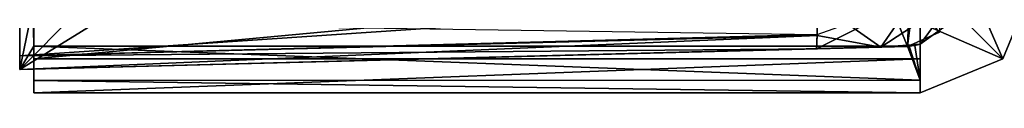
# Model space of a CAD drawing. Header units: millimetres. Extents: x -8.5 to 79.9, y -52.5 to 37.
# Tile 1 of 159: x -5.8 to 15.3, y -36 to -34.8. Entities that reach past the tile are written whole.
import ezdxf

# ---------------------------------------------------------------- set-up
doc = ezdxf.new("R2010")
doc.units = ezdxf.units.MM
doc.header["$LTSCALE"] = 65.185185
for name, color, linetype in [('121', 7, 'CONTINUOUS'), ('122', 7, 'CONTINUOUS'), ('123', 7, 'CONTINUOUS'), ('124', 7, 'CONTINUOUS'), ('125', 7, 'CONTINUOUS'), ('147', 7, 'CONTINUOUS'), ('168', 7, 'CONTINUOUS'), ('169', 7, 'CONTINUOUS'), ('178', 7, 'CONTINUOUS'), ('188', 7, 'CONTINUOUS'), ('202', 7, 'CONTINUOUS'), ('203', 7, 'CONTINUOUS'), ('204', 7, 'CONTINUOUS'), ('205', 7, 'CONTINUOUS'), ('49', 7, 'CONTINUOUS'), ('51', 7, 'CONTINUOUS'), ('52', 7, 'CONTINUOUS'), ('53', 7, 'CONTINUOUS'), ('54', 7, 'CONTINUOUS'), ('55', 7, 'CONTINUOUS'), ('56', 7, 'CONTINUOUS'), ('57', 7, 'CONTINUOUS')]:
    doc.layers.add(name, color=color, linetype=linetype)

msp = doc.modelspace()

# ---------------------------------------------------------------- linework, layer by layer
at = {"layer": '121', "linetype": 'Continuous'}
for points in [[(15.268, -35.268, 60), (16, -33.5, 60), (13.5, -34.5, 60), (15.268, -35.268, 60)], [(13.5, -36, 60), (15.268, -35.268, 60), (13.5, -34.5, 60), (13.5, -36, 60)]]:
    msp.add_3dface(points, dxfattribs=at)
at = {"layer": '122', "linetype": 'Continuous'}
for points in [[(16, -33.5, -226), (16, -33.5, 60), (15.268, -35.268, 60), (16, -33.5, -226)], [(16, -33.5, -226), (15.268, -35.268, 60), (15.268, -35.268, -226), (16, -33.5, -226)], [(13.5, -36, 60), (13.5, -36, -226), (15.268, -35.268, -226), (13.5, -36, 60)], [(15.268, -35.268, 60), (13.5, -36, 60), (15.268, -35.268, -226), (15.268, -35.268, 60)]]:
    msp.add_3dface(points, dxfattribs=at)
at = {"layer": '123', "linetype": 'Continuous'}
for points in [[(-5.5, -36, -226), (13.5, -36, -226), (13.5, -36, 60), (-5.5, -36, -226)], [(-5.5, -36, -226), (13.5, -36, 60), (-5.5, -36, 60), (-5.5, -36, -226)]]:
    msp.add_3dface(points, dxfattribs=at)
at = {"layer": '124', "linetype": 'Continuous'}
for points in [[(-5.5, -36, -226), (-5.5, -36, 60), (-5.5, -34.5, -226), (-5.5, -36, -226)], [(-5.5, -34.5, -226), (-5.5, -36, 60), (-5.5, -34.5, 60), (-5.5, -34.5, -226)]]:
    msp.add_3dface(points, dxfattribs=at)
at = {"layer": '125', "linetype": 'Continuous'}
for points in [[(-5.5, -33.5, -228), (-5.5, -35, -228), (-5.5, -33.5, -227), (-5.5, -33.5, -228)], [(-5.5, -33.5, -227), (-5.5, -35, -228), (-5.5, -34.207, -226.707), (-5.5, -33.5, -227)], [(-5.5, -35, -228), (-5.5, -34.5, -226), (-5.5, -34.207, -226.707), (-5.5, -35, -228)], [(-5.5, -35, -228), (-5.5, -35.736, -227.118), (-5.5, -34.5, -226), (-5.5, -35, -228)], [(-5.5, -35.736, -227.118), (-5.5, -36, -226), (-5.5, -34.5, -226), (-5.5, -35.736, -227.118)]]:
    msp.add_3dface(points, dxfattribs=at)
at = {"layer": '147', "linetype": 'Continuous'}
for points in [[(14.5, -33.5, -226), (15.268, -35.268, -226), (14.207, -34.207, -226), (14.5, -33.5, -226)], [(14.5, -33.5, -226), (16, -33.5, -226), (15.268, -35.268, -226), (14.5, -33.5, -226)], [(15.268, -35.268, -226), (13.5, -34.5, -226), (14.207, -34.207, -226), (15.268, -35.268, -226)], [(13.5, -36, -226), (13.5, -34.5, -226), (15.268, -35.268, -226), (13.5, -36, -226)]]:
    msp.add_3dface(points, dxfattribs=at)
at = {"layer": '168', "linetype": 'Continuous'}
for points in [[(13.5, -33.5, 61), (13.5, -36, 60), (13.5, -34.207, 60.707), (13.5, -33.5, 61)], [(13.5, -36, 60), (13.5, -33.5, 61), (13.5, -35.268, 61.768), (13.5, -36, 60)], [(13.5, -33.5, 61), (13.5, -33.5, 62.5), (13.5, -35.268, 61.768), (13.5, -33.5, 61)], [(13.5, -36, 60), (13.5, -34.5, 60), (13.5, -34.207, 60.707), (13.5, -36, 60)]]:
    msp.add_3dface(points, dxfattribs=at)
at = {"layer": '169', "linetype": 'Continuous'}
for points in [[(13.5, -35.268, 61.768), (13.5, -33.5, 62.5), (-5.5, -35.268, 61.768), (13.5, -35.268, 61.768)], [(13.5, -33.5, 62.5), (-5.5, -33.5, 62.5), (-5.5, -35.268, 61.768), (13.5, -33.5, 62.5)], [(-5.5, -36, 60), (13.5, -36, 60), (13.5, -35.268, 61.768), (-5.5, -36, 60)], [(-5.5, -36, 60), (13.5, -35.268, 61.768), (-5.5, -35.268, 61.768), (-5.5, -36, 60)]]:
    msp.add_3dface(points, dxfattribs=at)
at = {"layer": '178', "linetype": 'Continuous'}
for points in [[(-5.5, -33.5, 61), (-5.5, -34.207, 60.707), (-5.5, -35.268, 61.768), (-5.5, -33.5, 61)], [(-5.5, -33.5, 62.5), (-5.5, -33.5, 61), (-5.5, -35.268, 61.768), (-5.5, -33.5, 62.5)], [(-5.5, -34.207, 60.707), (-5.5, -34.5, 60), (-5.5, -35.268, 61.768), (-5.5, -34.207, 60.707)], [(-5.5, -34.5, 60), (-5.5, -36, 60), (-5.5, -35.268, 61.768), (-5.5, -34.5, 60)]]:
    msp.add_3dface(points, dxfattribs=at)
at = {"layer": '188', "linetype": 'Continuous'}
for points in [[(-5.8, -34.5, 66.447), (-5.8, -19.5, 63), (-5.8, -35.5, 63), (-5.8, -34.5, 66.447)], [(-5.8, -35.207, 66.154), (-5.8, -34.5, 66.447), (-5.8, -35.5, 63), (-5.8, -35.207, 66.154)], [(-5.8, -35.5, 65.448), (-5.8, -35.207, 66.154), (-5.8, -35.5, 63), (-5.8, -35.5, 65.448)]]:
    msp.add_3dface(points, dxfattribs=at)
at = {"layer": '202', "linetype": 'Continuous'}
for points in [[(-5.8, -19.5, 63), (-2.5, -19.5, 63), (-5.8, -35.5, 63), (-5.8, -19.5, 63)], [(-5.8, -35.5, 63), (-2.5, -19.5, 63), (9.6, -20, 63), (-5.8, -35.5, 63)], [(9.6, -26, 63), (-5.8, -35.5, 63), (9.6, -20, 63), (9.6, -26, 63)], [(13.226, -35.002, 63), (-5.8, -35.5, 63), (9.6, -26, 63), (13.226, -35.002, 63)], [(13.6, -26, 63), (13.226, -35.002, 63), (9.6, -26, 63), (13.6, -26, 63)], [(13.916, -34.7, 63), (13.226, -35.002, 63), (13.6, -26, 63), (13.916, -34.7, 63)]]:
    msp.add_3dface(points, dxfattribs=at)
at = {"layer": '203', "linetype": 'Continuous'}
for points in [[(11.279, -34.053, 66), (12.659, -35.017, 64.396), (13.349, -34.017, 65.094), (11.279, -34.053, 66)], [(11.289, -34.77, 65.696), (12.659, -35.017, 64.396), (11.279, -34.053, 66), (11.289, -34.77, 65.696)], [(12.659, -35.017, 64.396), (13.226, -35.002, 63), (13.349, -34.017, 65.094), (12.659, -35.017, 64.396)], [(13.226, -35.002, 63), (13.916, -34.7, 63), (13.349, -34.017, 65.094), (13.226, -35.002, 63)], [(11.278, -35.053, 65), (12.659, -35.017, 64.396), (11.289, -34.77, 65.696), (11.278, -35.053, 65)]]:
    msp.add_3dface(points, dxfattribs=at)
at = {"layer": '204', "linetype": 'Continuous'}
for points in [[(-5.8, -35.5, 65.448), (-5.8, -35.5, 63), (13.226, -35.002, 63), (-5.8, -35.5, 65.448)], [(-5.8, -35.5, 65.448), (13.226, -35.002, 63), (11.278, -35.053, 65), (-5.8, -35.5, 65.448)], [(13.226, -35.002, 63), (12.659, -35.017, 64.396), (11.278, -35.053, 65), (13.226, -35.002, 63)]]:
    msp.add_3dface(points, dxfattribs=at)
at = {"layer": '205', "linetype": 'Continuous'}
for points in [[(-5.8, -34.5, 66.447), (-5.8, -35.207, 66.154), (11.279, -34.053, 66), (-5.8, -34.5, 66.447)], [(-5.8, -35.207, 66.154), (11.289, -34.77, 65.696), (11.279, -34.053, 66), (-5.8, -35.207, 66.154)], [(-5.8, -35.207, 66.154), (-5.8, -35.5, 65.448), (11.289, -34.77, 65.696), (-5.8, -35.207, 66.154)], [(-5.8, -35.5, 65.448), (11.278, -35.053, 65), (11.289, -34.77, 65.696), (-5.8, -35.5, 65.448)]]:
    msp.add_3dface(points, dxfattribs=at)
at = {"layer": '49', "linetype": 'Continuous'}
for points in [[(14.2, -34.002, -228), (13.5, -33.5, -228), (13.5, -34.956, -228), (14.2, -34.002, -228)], [(14.006, -34.594, -228), (14.2, -34.002, -228), (13.5, -34.956, -228), (14.006, -34.594, -228)]]:
    msp.add_3dface(points, dxfattribs=at)
at = {"layer": '51', "linetype": 'Continuous'}
for points in [[(13.5, -34.956, -228), (13.5, -33.5, -228), (13.5, -34.207, -226.707), (13.5, -34.956, -228)], [(13.5, -34.5, -226), (13.5, -34.956, -228), (13.5, -34.207, -226.707), (13.5, -34.5, -226)], [(13.5, -36, -226), (13.5, -34.956, -228), (13.5, -34.5, -226), (13.5, -36, -226)], [(13.5, -34.956, -228.016), (13.5, -34.956, -228), (13.5, -35.724, -227.142), (13.5, -34.956, -228.016)], [(13.5, -35.724, -227.142), (13.5, -34.956, -228), (13.5, -36, -226), (13.5, -35.724, -227.142)], [(13.5, -34.956, -228.032), (13.5, -34.956, -228.016), (13.5, -35.724, -227.142), (13.5, -34.956, -228.032)]]:
    msp.add_3dface(points, dxfattribs=at)
at = {"layer": '52', "linetype": 'Continuous'}
for points in [[(11.289, -34.749, -230.718), (13.349, -34.017, -230.094), (11.278, -35.053, -230), (11.289, -34.749, -230.718)], [(11.278, -35.053, -230), (13.349, -34.017, -230.094), (12.659, -35.017, -229.396), (11.278, -35.053, -230)], [(14.2, -34.002, -228), (13.5, -34.956, -228.032), (12.659, -35.017, -229.396), (14.2, -34.002, -228)], [(13.349, -34.017, -230.094), (14.2, -34.002, -228), (12.659, -35.017, -229.396), (13.349, -34.017, -230.094)], [(14.2, -34.002, -228), (14.006, -34.594, -228), (13.5, -34.956, -228.016), (14.2, -34.002, -228)], [(14.2, -34.002, -228), (13.5, -34.956, -228.016), (13.5, -34.956, -228.032), (14.2, -34.002, -228)], [(14.006, -34.594, -228), (13.5, -34.956, -228), (13.5, -34.956, -228.016), (14.006, -34.594, -228)], [(12.659, -35.017, -229.396), (13.5, -34.956, -228.032), (13.383, -34.985, -228.011), (12.659, -35.017, -229.396)], [(13.265, -35, -228), (12.659, -35.017, -229.396), (13.383, -34.985, -228.011), (13.265, -35, -228)], [(13.246, -35.001, -227.999), (12.659, -35.017, -229.396), (13.265, -35, -228), (13.246, -35.001, -227.999)], [(13.226, -35.001, -228), (12.659, -35.017, -229.396), (13.246, -35.001, -227.999), (13.226, -35.001, -228)]]:
    msp.add_3dface(points, dxfattribs=at)
at = {"layer": '53', "linetype": 'Continuous'}
for points in [[(13.226, -35.001, -228), (13.5, -35.724, -227.142), (-5.5, -35, -228), (13.226, -35.001, -228)], [(-5.5, -35, -228), (13.5, -35.724, -227.142), (-5.5, -35.736, -227.118), (-5.5, -35, -228)], [(13.5, -35.724, -227.142), (13.226, -35.001, -228), (13.246, -35.001, -227.999), (13.5, -35.724, -227.142)], [(13.5, -35.724, -227.142), (13.246, -35.001, -227.999), (13.265, -35, -228), (13.5, -35.724, -227.142)], [(13.5, -35.724, -227.142), (13.265, -35, -228), (13.383, -34.985, -228.011), (13.5, -35.724, -227.142)], [(13.5, -34.956, -228.032), (13.5, -35.724, -227.142), (13.383, -34.985, -228.011), (13.5, -34.956, -228.032)], [(13.5, -35.724, -227.142), (13.5, -36, -226), (-5.5, -35.736, -227.118), (13.5, -35.724, -227.142)], [(-5.5, -35.736, -227.118), (13.5, -36, -226), (-5.5, -36, -226), (-5.5, -35.736, -227.118)]]:
    msp.add_3dface(points, dxfattribs=at)
at = {"layer": '54', "linetype": 'Continuous'}
for points in [[(-5.8, -35.5, -228), (-5.5, -35, -228), (-5.8, -19.5, -228), (-5.8, -35.5, -228)], [(-5.8, -19.5, -228), (-5.5, -35, -228), (-5.5, -33.5, -228), (-5.8, -19.5, -228)], [(13.226, -35.001, -228), (-5.5, -35, -228), (-5.8, -35.5, -228), (13.226, -35.001, -228)]]:
    msp.add_3dface(points, dxfattribs=at)
at = {"layer": '55', "linetype": 'Continuous'}
for points in [[(12.659, -35.017, -229.396), (13.226, -35.001, -228), (-5.8, -35.5, -228), (12.659, -35.017, -229.396)], [(11.278, -35.053, -230), (12.659, -35.017, -229.396), (-5.8, -35.5, -228), (11.278, -35.053, -230)], [(11.278, -35.053, -230), (-5.8, -35.5, -228), (-5.8, -35.5, -230.448), (11.278, -35.053, -230)]]:
    msp.add_3dface(points, dxfattribs=at)
at = {"layer": '56', "linetype": 'Continuous'}
for points in [[(-5.8, -34.5, -231.447), (11.289, -34.749, -230.718), (-5.8, -35.207, -231.154), (-5.8, -34.5, -231.447)], [(11.289, -34.749, -230.718), (11.278, -35.053, -230), (-5.8, -35.207, -231.154), (11.289, -34.749, -230.718)], [(11.278, -35.053, -230), (-5.8, -35.5, -230.448), (-5.8, -35.207, -231.154), (11.278, -35.053, -230)]]:
    msp.add_3dface(points, dxfattribs=at)
at = {"layer": '57', "linetype": 'Continuous'}
for points in [[(-5.8, -35.5, -228), (-5.8, -19.5, -228), (-5.8, -35.5, -230.448), (-5.8, -35.5, -228)], [(-5.8, -35.5, -230.448), (-5.8, -19.5, -228), (-5.8, -35.207, -231.154), (-5.8, -35.5, -230.448)], [(-5.8, -19.5, -228), (-5.8, -34.5, -231.447), (-5.8, -35.207, -231.154), (-5.8, -19.5, -228)]]:
    msp.add_3dface(points, dxfattribs=at)

doc.saveas('drawing.dxf')
